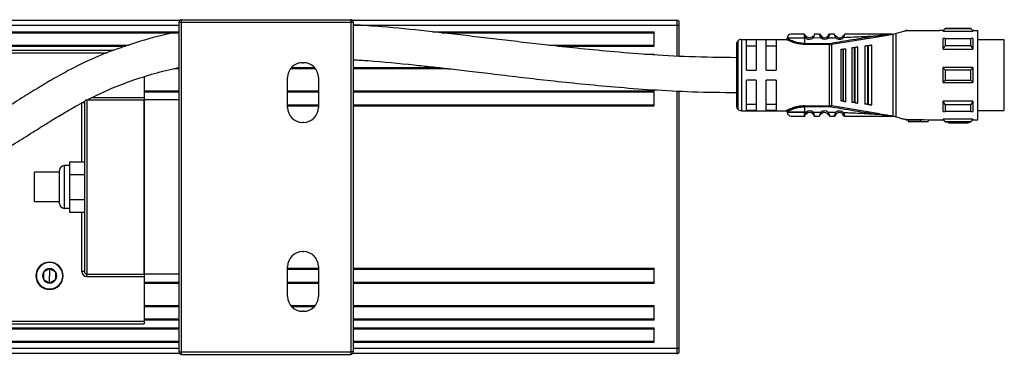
# Model space of a CAD drawing. Header units: millimetres. Extents: x -531 to 2050, y 404 to 998.
# Tile 12 of 23: x 321 to 519, y 404 to 472. Entities that reach past the tile are written whole.
import ezdxf

# ---------------------------------------------------------------- set-up
doc = ezdxf.new("R2010")
doc.units = ezdxf.units.MM

# ---------------------------------------------------------------- blocks, each defined once
blk = doc.blocks.new('Drawing View3')
at = {"color": 7, "linetype": 'Continuous', "lineweight": 25}
for p, q in [((69.19, 37), (-231.29, 37)), ((69.05, 36), (-231.15, 36)), ((69.05, -29.65), (69.05, 36.65)), ((69.05, 36.65), (69.55, 36.65)), ((69.55, 36.65), (69.55, 37.15)), ((69.55, 37.15), (103.55, 37.15)), ((69.55, -29.65), (69.55, 36.65)), ((69.55, 36.65), (103.55, 36.65)), ((103.55, 37.15), (103.55, 36.65)), ((103.55, 36.65), (103.55, -29.65)), ((104.05, 36.65), (103.55, 36.65)), ((169.1, 37), (103.91, 37)), ((104.05, 36.65), (104.05, -29.65)), ((169.1, 36), (104.05, 36)), ((169.1, 36), (169.1, 37)), ((169.5, 36), (169.1, 36)), ((169.1, 29.83), (169.1, 36)), ((169.5, 36), (169.5, 36.6)), ((169.5, 29.81), (169.5, 36)), ((-231.15, 34.7), (69.05, 34.7)), ((-231.15, 34.5), (69.05, 34.5)), ((119.98, 34.7), (164.5, 34.7)), ((121.79, 34.5), (164.5, 34.5)), ((164.5, 31.8), (164.5, 34.7)), ((194.7, 34.23), (194.69, 34.25)), ((194.7, 34.22), (194.7, 34.23)), ((195.02, 33.45), (195.21, 33.68)), ((197.69, 34.25), (196.71, 34.25)), ((197.99, 33.47), (198.19, 33.7)), ((199.24, 33.7), (199.22, 33.71)), ((199.42, 34.04), (199.41, 34)), ((200.1, 32.21), (209.76, 33.77)), ((201.13, 33.72), (201.15, 33.74)), ((202.3, 33.76), (202.28, 33.78)), ((209.76, 33.77), (211.36, 34.05)), ((212.22, 34.25), (212.43, 34.25)), ((212.45, 17.75), (212.45, 34.25)), ((212.5, 34.26), (213.02, 34.4)), ((213.02, 34.4), (213.02, 17.6)), ((215.27, 35), (215, 35)), ((215, 35), (215, 34.93)), ((215.27, 35), (221.79, 35)), ((222.5, 35), (221.79, 35)), ((222.9, 35.4), (222.5, 35)), ((222.5, 34.87), (222.5, 35)), ((222.5, 34.87), (228.5, 34.87)), ((228.1, 35.4), (222.9, 35.4)), ((228.1, 35.34), (222.9, 35.34)), ((228.5, 35), (228.1, 35.4)), ((228.1, 35.34), (228.1, 35.4)), ((228.7, 35), (228.5, 35)), ((228.5, 35), (228.5, 34.87)), ((228.7, 35), (229.5, 35)), ((229.5, 17), (229.5, 35)), ((-231.15, 32), (58.94, 32)), ((-231.15, 31.8), (58.35, 31.8)), ((143.35, 32), (164.5, 32)), ((145.2, 31.8), (164.5, 31.8)), ((181, 32.15), (181, 19.85)), ((181.29, 32.86), (181.29, 19.14)), ((182, 33.15), (182, 18.85)), ((182, 33.15), (191, 33.15)), ((185, 33.08), (183, 33.08)), ((183, 27), (183, 33.08)), ((183, 31.92), (185, 31.92)), ((185, 33.08), (185, 27)), ((187, 27), (187, 33.08)), ((189, 33.08), (187, 33.08)), ((187, 31.92), (189, 31.92)), ((189, 33.08), (189, 27)), ((194.7, 33.45), (194.7, 32.35)), ((195.02, 33.45), (194.7, 33.45)), ((194.7, 32.35), (199.67, 32.35)), ((199.67, 32.18), (194.7, 32.18)), ((197.99, 33.47), (196.39, 33.46)), ((199.67, 32.35), (199.67, 32.18)), ((199.67, 19.82), (199.67, 32.18)), ((200.07, 32.38), (200.1, 32.21)), ((200.1, 32.21), (200.1, 19.79)), ((206.8, 31.81), (206.8, 20.18)), ((207.31, 31.88), (207.31, 20.12)), ((207.6, 31.92), (207.51, 31.91)), ((207.51, 20.09), (207.51, 31.91)), ((208.2, 20), (208.2, 32)), ((222.9, 33.35), (228.1, 33.35)), ((228.1, 31.88), (222.9, 31.88)), ((228.5, 33.34), (228.5, 31.21)), ((234.8, 33.12), (229.5, 33.12)), ((234.8, 30.19), (234.8, 33.12)), ((34.05, 31), (55.99, 31)), ((34.05, 30.5), (54.62, 30.5)), ((162.53, 30.2), (164.5, 30.2)), ((202, 31.18), (202, 20.82)), ((202.34, 31.23), (202.54, 31.25)), ((202.34, 31.23), (202.34, 20.77)), ((203, 20.69), (203, 31.31)), ((204.2, 31.47), (204.2, 20.53)), ((204.63, 31.53), (204.83, 31.55)), ((204.63, 31.53), (204.63, 20.47)), ((205.4, 20.37), (205.4, 31.63)), ((222.5, 31.21), (228.5, 31.21)), ((234.8, 18.88), (234.8, 30.19)), ((93.85, 28.5), (94.05, 28.5)), ((68.01, 27.3), (69.05, 27.3)), ((69.01, 27.5), (69.05, 27.5)), ((91.45, 27.3), (96.45, 27.3)), ((91.61, 27.5), (96.29, 27.5)), ((104.05, 27.5), (121.37, 27.5)), ((104.05, 27.3), (123.14, 27.3)), ((183, 27), (185, 27)), ((187, 27), (189, 27)), ((228.5, 27.5), (222.5, 27.5)), ((222.9, 27.06), (228.1, 27.06)), ((228.5, 27.5), (228.5, 24.5)), ((62.05, 25.69), (62.05, 21.5)), ((90.85, 19.5), (90.85, 25.5)), ((97.05, 25.5), (97.05, 19.5)), ((185, 25), (183, 25)), ((183, 18.92), (183, 25)), ((185, 25), (185, 18.92)), ((189, 25), (187, 25)), ((187, 18.92), (187, 25)), ((189, 25), (189, 18.92)), ((222.5, 24.5), (228.5, 24.5)), ((228.1, 24.94), (222.9, 24.94)), ((62.05, 22.85), (69.05, 22.85)), ((69.05, 22.65), (62.05, 22.65)), ((62.05, 22.65), (69.05, 22.65)), ((90.85, 22.85), (97.05, 22.85)), ((97.05, 22.65), (90.85, 22.65)), ((90.85, 22.65), (97.05, 22.65)), ((104.05, 22.85), (164.5, 22.85)), ((164.5, 22.65), (104.05, 22.65)), ((104.05, 22.65), (164.5, 22.65)), ((164.5, 19.85), (164.5, 22.85)), ((169.1, -29), (169.1, 22.82)), ((169.5, 19.5), (169.5, 22.8)), ((49.55, 20.5), (50.05, 20.5)), ((49.55, 8.58), (49.55, 20.5)), ((50.05, 20.5), (50.05, -13.5)), ((50.55, 21), (50.55, -14)), ((50.55, 21), (62.05, 21)), ((51.64, 21.5), (62.05, 21.5)), ((62.05, 21.5), (62.05, 21)), ((62.05, 21), (62.05, -14)), ((62.05, -14), (62.05, 21)), ((69.05, 21), (62.05, 21)), ((90.85, 20.05), (97.05, 20.05)), ((90.85, 20.05), (97.05, 20.05)), ((90.85, 19.85), (97.05, 19.85)), ((104.05, 20.05), (164.5, 20.05)), ((104.05, 20.05), (164.5, 20.05)), ((104.05, 19.85), (164.5, 19.85)), ((185, 20.08), (183, 20.08)), ((189, 20.08), (187, 20.08)), ((194.7, 19.82), (199.67, 19.82)), ((199.67, 19.65), (199.67, 19.82)), ((200.07, 19.62), (200.1, 19.79)), ((209.76, 18.23), (200.1, 19.79)), ((202.54, 20.75), (202.34, 20.77)), ((204.83, 20.45), (204.63, 20.47)), ((207.51, 20.09), (207.31, 20.12)), ((207.51, 20.09), (207.6, 20.08)), ((222.5, 18.66), (222.5, 20.79)), ((228.5, 20.79), (222.5, 20.79)), ((222.9, 20.12), (228.1, 20.12)), ((169.5, -12.5), (169.5, 19.5)), ((182, 18.85), (191, 18.85)), ((183, 18.92), (185, 18.92)), ((187, 18.92), (189, 18.92)), ((199.67, 19.65), (194.7, 19.65)), ((194.7, 18.55), (195.02, 18.55)), ((196.39, 18.54), (196.19, 18.32)), ((196.39, 18.54), (197.99, 18.53)), ((198.18, 18.32), (198.19, 18.3)), ((199.43, 18.5), (199.22, 18.29)), ((201.13, 18.28), (201.15, 18.26)), ((202.28, 18.22), (202.51, 18.42)), ((228.1, 18.65), (222.9, 18.65)), ((229.5, 18.88), (234.8, 18.88)), ((94.05, 16.5), (93.85, 16.5)), ((194.69, 17.75), (194.7, 17.78)), ((196.71, 17.75), (197.69, 17.75)), ((212.22, 17.75), (211.99, 17.75)), ((212.22, 17.75), (212.45, 17.75)), ((215, 17.07), (215, 17)), ((215, 17), (215.27, 17)), ((215.5, 17), (215.27, 17)), ((218, 17.03), (215.5, 17.03)), ((215.5, 17.03), (215.5, 16.73)), ((215.5, 16.73), (215.5, 16.7)), ((215.5, 16.73), (218, 16.73)), ((215.5, 16.7), (219.5, 16.7)), ((218, 17.12), (219.5, 17)), ((218, 17.12), (218, 16.81)), ((218, 16.81), (219.5, 16.7)), ((218, 16.81), (218, 16.73)), ((219.5, 17), (221.79, 17)), ((219.5, 17), (219.5, 16.7)), ((221.8, 17), (222.5, 17)), ((228.5, 17.13), (222.5, 17.13)), ((222.5, 17), (222.9, 16.6)), ((222.9, 16.66), (228.1, 16.66)), ((222.9, 16.66), (222.9, 16.6)), ((222.9, 16.6), (223.6, 16.6)), ((226, 16.61), (223.6, 16.61)), ((223.6, 16.61), (223.6, 16.41)), ((223.6, 16.41), (223.6, 16.4)), ((223.6, 16.41), (226, 16.41)), ((223.6, 16.4), (227.6, 16.4)), ((226, 16.65), (226, 16.45)), ((226, 16.45), (226, 16.41)), ((227.6, 16.6), (228.1, 16.6)), ((227.6, 16.6), (227.6, 16.4)), ((228.1, 16.6), (228.5, 17)), ((228.5, 17.13), (228.5, 17)), ((228.5, 17), (228.7, 17)), ((228.7, 17), (229.5, 17)), ((47.05, 8.58), (50.05, 8.58)), ((47.05, 8.58), (47.05, 6.04)), ((40.05, 0.5), (40.05, 6.5)), ((45.05, 6.5), (40.05, 6.5)), ((45.05, 0.2), (45.05, 6.8)), ((46.05, -0.8), (46.05, 7.8)), ((47.05, 7.8), (46.05, 7.8)), ((47.05, 6.04), (50.05, 6.04)), ((47.05, 6.04), (47.05, 0.96)), ((45.05, 0.5), (40.05, 0.5)), ((47.05, 0.96), (47.05, -1.58)), ((47.05, 0.96), (50.05, 0.96)), ((47.05, -0.8), (46.05, -0.8)), ((47.05, -1.58), (50.05, -1.58)), ((49.55, -13.5), (49.55, -1.58)), ((93.85, -9.5), (94.05, -9.5)), ((43.05, -11.6), (43.05, -11.7)), ((43.05, -12.92), (43.05, -14.35)), ((50.05, -13.5), (49.55, -13.5)), ((90.85, -18.5), (90.85, -12.5)), ((90.85, -12.85), (97.05, -12.85)), ((97.05, -13.05), (90.85, -13.05)), ((90.85, -13.05), (97.05, -13.05)), ((97.05, -12.5), (97.05, -18.5)), ((104.05, -12.85), (164.5, -12.85)), ((164.5, -13.05), (104.05, -13.05)), ((104.05, -13.05), (164.5, -13.05)), ((164.5, -15.85), (164.5, -12.85)), ((169.5, -29), (169.5, -12.5)), ((43.05, -15.79), (43.05, -14.35)), ((50.55, -14), (62.05, -14)), ((50.55, -14.5), (50.55, -14)), ((50.55, -14.5), (62.05, -14.5)), ((62.05, -14), (62.05, -14.5)), ((69.05, -14), (62.05, -14)), ((62.05, -14.5), (62.05, -23.5)), ((62.05, -15.65), (69.05, -15.65)), ((62.05, -15.65), (69.05, -15.65)), ((90.85, -15.65), (97.05, -15.65)), ((90.85, -15.65), (97.05, -15.65)), ((104.05, -15.65), (164.5, -15.65)), ((104.05, -15.65), (164.5, -15.65)), ((43.05, -17.1), (43.05, -17)), ((62.05, -15.85), (69.05, -15.85)), ((90.85, -15.85), (97.05, -15.85)), ((104.05, -15.85), (164.5, -15.85)), ((62.05, -20.3), (69.05, -20.3)), ((62.05, -20.5), (69.05, -20.5)), ((91.45, -20.3), (96.45, -20.3)), ((91.61, -20.5), (96.29, -20.5)), ((94.05, -21.5), (93.85, -21.5)), ((104.05, -20.3), (164.5, -20.3)), ((104.05, -20.5), (164.5, -20.5)), ((164.5, -23.2), (164.5, -20.3)), ((34.05, -23.5), (62.05, -23.5)), ((62.05, -23), (69.05, -23)), ((62.05, -23.2), (69.05, -23.2)), ((62.05, -23.5), (62.05, -24)), ((104.05, -23), (164.5, -23)), ((104.05, -23.2), (164.5, -23.2)), ((-231.15, -24.8), (69.05, -24.8)), ((-231.15, -25), (69.05, -25)), ((34.05, -24), (62.05, -24)), ((104.05, -24.8), (164.5, -24.8)), ((104.05, -25), (164.5, -25)), ((164.5, -27.7), (164.5, -24.8)), ((-231.15, -27.5), (69.05, -27.5)), ((104.05, -27.5), (164.5, -27.5)), ((-231.15, -27.7), (69.05, -27.7)), ((69.05, -29), (-231.15, -29)), ((69.05, -29.65), (69.55, -29.65)), ((69.55, -29.65), (103.55, -29.65)), ((69.55, -30.15), (69.55, -29.65)), ((103.55, -29.65), (103.55, -30.15)), ((104.05, -29.65), (103.55, -29.65)), ((104.05, -27.7), (164.5, -27.7)), ((169.1, -29), (104.05, -29)), ((169.1, -30), (169.1, -29)), ((169.5, -29), (169.1, -29)), ((169.5, -29.6), (169.5, -29)), ((69.19, -30), (-231.29, -30)), ((69.55, -30.15), (103.55, -30.15)), ((169.1, -30), (103.91, -30))]:
    blk.add_line(p, q, dxfattribs=at)
at = {"color": 7, "linetype": 'Continuous', "lineweight": 25, "flags": 128}
for points in [[(194.7, 33.45), (193.62, 33.45), (192.64, 33.45), (191.87, 33.45), (191.37, 33.45), (191.2, 33.45)], [(207.31, 31.88), (207.43, 31.9), (207.51, 31.91)], [(222.5, 31.21), (222.5, 31.52), (222.5, 31.81), (222.5, 32.09), (222.5, 32.36), (222.5, 32.62), (222.5, 32.87), (222.5, 33.11), (222.5, 33.34)], [(222.9, 33.35), (222.9, 33.19), (222.9, 33.02), (222.9, 32.84), (222.9, 32.66), (222.9, 32.47), (222.9, 32.28), (222.9, 32.08), (222.9, 31.88)], [(228.1, 31.88), (228.1, 32.08), (228.1, 32.28), (228.1, 32.47), (228.1, 32.66), (228.1, 32.84), (228.1, 33.02), (228.1, 33.19), (228.1, 33.35)], [(202.54, 20.75), (202.54, 21.92), (202.54, 23.21), (202.54, 24.58), (202.54, 26), (202.54, 27.42), (202.54, 28.79), (202.54, 30.08), (202.54, 31.25)], [(204.83, 20.45), (204.83, 21.68), (204.83, 23.04), (204.83, 24.5), (204.83, 26), (204.83, 27.5), (204.83, 28.96), (204.83, 30.32), (204.83, 31.55)], [(222.5, 24.5), (222.5, 24.87), (222.5, 25.25), (222.5, 25.62), (222.5, 26), (222.5, 26.38), (222.5, 26.75), (222.5, 27.13), (222.5, 27.5)], [(222.9, 27.06), (222.9, 26.79), (222.9, 26.53), (222.9, 26.26), (222.9, 26), (222.9, 25.74), (222.9, 25.47), (222.9, 25.21), (222.9, 24.94)], [(228.1, 24.94), (228.1, 25.21), (228.1, 25.47), (228.1, 25.74), (228.1, 26), (228.1, 26.26), (228.1, 26.53), (228.1, 26.79), (228.1, 27.06)], [(222.9, 20.12), (222.9, 19.92), (222.9, 19.72), (222.9, 19.53), (222.9, 19.34), (222.9, 19.16), (222.9, 18.98), (222.9, 18.81), (222.9, 18.65)], [(228.1, 18.65), (228.1, 18.81), (228.1, 18.98), (228.1, 19.16), (228.1, 19.34), (228.1, 19.53), (228.1, 19.72), (228.1, 19.92), (228.1, 20.12)], [(228.5, 20.79), (228.5, 20.48), (228.5, 20.19), (228.5, 19.91), (228.5, 19.64), (228.5, 19.38), (228.5, 19.13), (228.5, 18.89), (228.5, 18.66)], [(194.7, 18.55), (193.62, 18.55), (192.64, 18.55), (191.87, 18.55), (191.37, 18.55), (191.2, 18.55), (191.2, 18.55)], [(191.2, 18.55), (191.37, 18.55), (191.87, 18.55), (192.64, 18.55), (193.62, 18.55), (194.7, 18.55)], [(194.7, 19.65), (194.7, 19.03), (194.7, 18.55)], [(222.5, 17), (222.5, 17.01), (222.5, 17.03), (222.5, 17.07), (222.5, 17.13)], [(228.1, 16.6), (228.1, 16.6), (228.1, 16.61), (228.1, 16.63), (228.1, 16.66)]]:
    blk.add_lwpolyline(points, dxfattribs=at)
at = {"color": 7, "linetype": 'Continuous', "lineweight": 25}
for centre, radius, start, end in [((69.55, 36.65), 0.5, 90, 180), ((103.55, 36.65), 0.5, 0, 90), ((169.1, 36.6), 0.4, 0, 90), ((192, 33.45), 0.8, 89.9996, 179.9996), ((195.7, 34.25), 0.75, 229.5945, 310.9271), ((197.69, 33.95), 0.3, 16.6017, 90.0042), ((198.7, 34.25), 0.75, 227.6553, 314.363), ((201.7, 34.25), 0.75, 222.867, 320.7053), ((366, 35.39), 143.1, 179.9966, 180.0205), ((182, 32.15), 1, 135, 180), ((182, 32.15), 1, 90, 135), ((195.7, 34.25), 1.05, 229.5999, 310.9287), ((198.7, 34.25), 1.05, 227.6552, 314.3629), ((199.67, 34.78), 2.43, 270.0027, 279.4582), ((201.7, 34.25), 1.05, 222.867, 320.7053), ((93.85, 25.5), 3, 90, 180), ((94.05, 25.5), 3, 0, 90), ((50.55, 20.5), 0.5, 90, 180), ((182, 19.85), 1, 180, 225), ((93.85, 19.5), 3, 180, 270), ((94.05, 19.5), 3, 270, 0), ((182, 19.85), 1, 225, 270), ((192, 18.55), 0.8, 180.0004, 270.0004), ((195.7, 17.75), 1.05, 49.0731, 130.3811), ((195.7, 17.75), 0.75, 49.0731, 130.4057), ((198.7, 17.75), 1.05, 45.6392, 132.3453), ((198.7, 17.75), 0.75, 45.6374, 132.3465), ((199.67, 17.22), 2.43, 80.5416, 89.9931), ((201.7, 17.75), 1.05, 39.3083, 137.1337), ((201.7, 17.75), 0.75, 39.2948, 137.1337), ((46.05, 6.8), 1, 90, 180), ((46.05, 0.2), 1, 180, 270), ((93.85, -12.5), 3, 90, 180), ((94.05, -12.5), 3, 0, 90), ((43.05, -14.35), 2.75, 90, 270), ((43.05, -14.35), 2.65, 90, 270), ((43.05, -14.35), 2.75, 270, 90), ((43.05, -14.35), 2.65, 270, 90), ((43.05, -14.35), 1.43, 150, 210), ((43.05, -14.35), 1.44, 90, 150), ((43.05, -14.35), 1.44, 30, 90), ((43.05, -14.35), 1.43, 330, 30), ((50.55, -13.5), 1, 180, 270), ((50.55, -13.5), 0.5, 180, 270), ((43.05, -14.35), 1.44, 210, 270), ((43.05, -14.35), 1.44, 270, 330), ((93.85, -18.5), 3, 180, 270), ((94.05, -18.5), 3, 270, 0), ((69.55, -29.65), 0.5, 180, 270), ((103.55, -29.65), 0.5, 270, 0), ((169.1, -29.6), 0.4, 270, 0)]:
    blk.add_arc(centre, radius, start, end, dxfattribs=at)
for points, knots in [([(181, 29.5), (177.86, 29.54), (171.9, 29.61), (163.42, 30.1), (155.87, 30.71), (149.21, 31.36), (143.42, 31.99), (138.22, 32.58), (133.35, 33.16), (128.51, 33.73), (123.66, 34.3), (117.43, 34.99), (110.89, 35.67), (105.98, 35.99), (104.05, 36.11)], [0, 0, 0, 0, 0.121763, 0.231434, 0.329379, 0.415879, 0.491171, 0.555477, 0.619134, 0.681469, 0.744698, 0.808758, 0.924987, 1, 1, 1, 1]), ([(69.05, 34.65), (68.76, 34.6), (66.13, 34.18), (61.42, 32.9), (55.11, 30.81), (49.44, 28.33), (44.9, 25.9), (41.13, 23.67), (37.81, 21.61), (34.16, 19.31), (30.13, 16.81), (26.44, 14.66), (23.34, 13.03), (21.09, 11.94), (19.15, 11.08), (17.48, 10.4), (15.8, 9.77), (13.84, 9.11), (11.31, 8.38), (8.17, 7.69), (4.34, 7.12), (1.53, 7.04), (0, 7)], [0, 0, 0, 0, 0.011729, 0.106077, 0.194396, 0.276751, 0.352372, 0.399811, 0.45105, 0.508284, 0.571836, 0.640149, 0.678408, 0.711524, 0.739551, 0.763085, 0.783465, 0.810931, 0.845675, 0.88812, 0.93908, 1, 1, 1, 1]), ([(194.69, 34.25), (194.34, 34.25), (193.63, 34.25), (192.74, 34.25), (192.12, 34.25), (192.04, 34.25), (192, 34.25)], [0, 0, 0, 0, 0.25, 0.499999, 0.75, 1, 1, 1, 1]), ([(194.7, 33.45), (194.7, 33.54), (194.7, 33.71), (194.7, 33.94), (194.7, 34.13), (194.7, 34.19), (194.7, 34.22)], [0, 0, 0, 0, 0.25, 0.5, 0.75, 1, 1, 1, 1]), ([(194.7, 34.22), (194.7, 34.19), (194.71, 34.15), (194.74, 34.05), (194.75, 34.02)], [0, 0, 0, 0, 0.662001, 1, 1, 1, 1]), ([(195.2, 33.66), (195.15, 33.69), (195.07, 33.73), (194.96, 33.82), (194.88, 33.89), (194.81, 33.96), (194.77, 34.01), (194.75, 34.02)], [0, 0, 0, 0, 0.304592, 0.475762, 0.660934, 0.858724, 1, 1, 1, 1]), ([(195.2, 33.66), (195.15, 33.69), (195.07, 33.73), (194.96, 33.82), (194.88, 33.89), (194.81, 33.96), (194.77, 34.01), (194.75, 34.02)], [0, 0, 0, 0, 0.305354, 0.476954, 0.662588, 0.860872, 1, 1, 1, 1]), ([(194.75, 34.02), (194.76, 33.99), (194.78, 33.9), (194.86, 33.69), (194.97, 33.53), (195.02, 33.45)], [0, 0, 0, 0, 0.189153, 0.574673, 1, 1, 1, 1]), ([(196.37, 33.91), (196.37, 33.91), (196.36, 33.89), (196.33, 33.85), (196.3, 33.79), (196.25, 33.74), (196.21, 33.7), (196.19, 33.68)], [0, 0, 0, 0, 0.05277, 0.298048, 0.531365, 0.762116, 1, 1, 1, 1]), ([(196.71, 34.25), (196.71, 34.24), (196.7, 34.24), (196.69, 34.17), (196.66, 34.08), (196.61, 33.93), (196.54, 33.71), (196.44, 33.54), (196.39, 33.46)], [0, 0, 0, 0, 0.144729, 0.283823, 0.416344, 0.542823, 0.779088, 1, 1, 1, 1]), ([(196.71, 34.25), (196.67, 34.25), (196.62, 34.24), (196.58, 34.22), (196.56, 34.21)], [0, 0, 0, 0, 0.608644, 1, 1, 1, 1]), ([(197.99, 33.47), (197.94, 33.57), (197.85, 33.71), (197.79, 33.9), (197.75, 34.02), (197.72, 34.12), (197.7, 34.19), (197.69, 34.24), (197.69, 34.25), (197.69, 34.25)], [0, 0, 0, 0, 0.260575, 0.380139, 0.506889, 0.633746, 0.751654, 0.873628, 1, 1, 1, 1]), ([(197.85, 34.16), (197.83, 34.17), (197.79, 34.18), (197.74, 34.19), (197.71, 34.19), (197.7, 34.18)], [0, 0, 0, 0, 0.424524, 0.840171, 1, 1, 1, 1]), ([(197.93, 34.13), (197.92, 34.15), (197.89, 34.17), (197.85, 34.17), (197.8, 34.12), (197.78, 34.05), (197.77, 34.01)], [0, 0, 0, 0, 0.224534, 0.468361, 0.728158, 1, 1, 1, 1]), ([(197.98, 33.82), (197.98, 33.85), (197.97, 33.92), (197.97, 33.99), (197.98, 34.01), (197.98, 34.01), (197.98, 34.01)], [0, 0, 0, 0, 0.341782, 0.667757, 0.972953, 1, 1, 1, 1]), ([(198.18, 33.68), (198.16, 33.7), (198.11, 33.75), (198.05, 33.83), (198, 33.91), (197.98, 33.96), (197.97, 33.98)], [0, 0, 0, 0, 0.237806, 0.481918, 0.735525, 1, 1, 1, 1]), ([(198.19, 33.7), (198.17, 33.72), (198.13, 33.76), (198.08, 33.82), (198.05, 33.88), (198.01, 33.94), (197.98, 34.02), (197.98, 34.03), (197.98, 34.04)], [0, 0, 0, 0, 0.128473, 0.244247, 0.350551, 0.471184, 0.69326, 1, 1, 1, 1]), ([(199.43, 33.99), (199.42, 33.97), (199.4, 33.92), (199.36, 33.84), (199.3, 33.76), (199.26, 33.72), (199.24, 33.7)], [0, 0, 0, 0, 0.264832, 0.518399, 0.762522, 1, 1, 1, 1]), ([(199.43, 33.5), (199.41, 33.53), (199.35, 33.58), (199.28, 33.65), (199.24, 33.69), (199.24, 33.7), (199.24, 33.7)], [0, 0, 0, 0, 0.325293, 0.650586, 0.975879, 1, 1, 1, 1]), ([(199.47, 34.13), (199.47, 34.13), (199.44, 34.1), (199.43, 34.07), (199.42, 34.04)], [0, 0, 0, 0, 0.1013506, 1, 1, 1, 1]), ([(199.42, 34.01), (199.42, 34.01), (199.43, 34), (199.43, 33.93), (199.43, 33.87), (199.43, 33.83)], [0, 0, 0, 0, 0.302275, 0.642106, 1, 1, 1, 1]), ([(199.71, 34.25), (199.7, 34.25), (199.7, 34.24), (199.69, 34.19), (199.67, 34.12), (199.65, 34.03), (199.61, 33.91), (199.55, 33.73), (199.48, 33.59), (199.43, 33.5)], [0, 0, 0, 0, 0.130596, 0.243598, 0.365223, 0.490036, 0.623138, 0.753138, 1, 1, 1, 1]), ([(199.63, 34.02), (199.62, 34.05), (199.6, 34.12), (199.55, 34.17), (199.51, 34.17), (199.48, 34.14), (199.47, 34.13)], [0, 0, 0, 0, 0.272663, 0.533197, 0.776768, 1, 1, 1, 1]), ([(199.69, 34.19), (199.68, 34.19), (199.66, 34.19), (199.61, 34.18), (199.57, 34.17), (199.55, 34.16)], [0, 0, 0, 0, 0.138915, 0.565007, 1, 1, 1, 1]), ([(199.65, 34.04), (199.67, 34.09), (199.69, 34.18), (199.7, 34.24), (199.7, 34.25), (199.71, 34.25)], [0, 0, 0, 0, 0.461752, 0.729508, 1, 1, 1, 1]), ([(200.69, 34.25), (200.51, 34.25), (200.18, 34.25), (199.85, 34.25), (199.71, 34.25)], [0, 0, 0, 0, 0.559996, 1, 1, 1, 1]), ([(209.73, 33.95), (207.93, 33.66), (204.7, 33.15), (201.48, 32.62), (200.07, 32.38)], [0, 0, 0, 0, 0.560132, 1, 1, 1, 1]), ([(200.93, 33.54), (200.89, 33.62), (200.82, 33.76), (200.77, 33.93), (200.72, 34.07), (200.7, 34.18), (200.69, 34.24), (200.69, 34.25), (200.69, 34.25)], [0, 0, 0, 0, 0.254121, 0.381809, 0.507323, 0.736087, 0.865704, 1, 1, 1, 1]), ([(201.14, 33.72), (201.12, 33.74), (201.08, 33.76), (201.01, 33.81), (200.93, 33.87), (200.86, 33.94), (200.79, 34.01), (200.75, 34.05), (200.73, 34.07)], [0, 0, 0, 0, 0.142352, 0.295226, 0.460121, 0.637791, 0.827041, 1, 1, 1, 1]), ([(200.93, 33.54), (200.96, 33.56), (201.02, 33.62), (201.09, 33.68), (201.13, 33.72), (201.13, 33.72), (201.13, 33.72)], [0, 0, 0, 0, 0.329331, 0.658662, 0.987992, 1, 1, 1, 1]), ([(202.67, 34.08), (202.65, 34.06), (202.61, 34.03), (202.55, 33.96), (202.48, 33.9), (202.41, 33.84), (202.35, 33.8), (202.31, 33.77), (202.29, 33.76)], [0, 0, 0, 0, 0.165586, 0.356662, 0.535912, 0.702186, 0.856372, 1, 1, 1, 1]), ([(202.51, 33.59), (202.48, 33.61), (202.42, 33.66), (202.35, 33.72), (202.3, 33.76), (202.3, 33.76), (202.3, 33.76)], [0, 0, 0, 0, 0.329696, 0.659392, 0.989088, 1, 1, 1, 1]), ([(202.67, 34.08), (202.67, 34.07), (202.66, 34.04), (202.64, 33.95), (202.6, 33.8), (202.55, 33.67), (202.51, 33.59)], [0, 0, 0, 0, 0.069566, 0.299348, 0.533277, 1, 1, 1, 1]), ([(202.51, 33.59), (203.86, 33.64), (206.27, 33.73), (208.67, 33.88), (209.73, 33.95)], [0, 0, 0, 0, 0.560035, 1, 1, 1, 1]), ([(202.71, 34.25), (202.7, 34.25), (202.7, 34.24), (202.69, 34.19), (202.68, 34.12), (202.67, 34.08)], [0, 0, 0, 0, 0.294039, 0.578495, 1, 1, 1, 1]), ([(211.99, 34.25), (210.26, 34.25), (207.17, 34.25), (204.07, 34.25), (202.71, 34.25)], [0, 0, 0, 0, 0.55991, 1, 1, 1, 1]), ([(211.81, 34.19), (211.57, 34.16), (210.88, 34.09), (210.19, 34.01), (209.73, 33.95)], [0, 0, 0, 0, 0.336936, 1, 1, 1, 1]), ([(209.73, 33.95), (209.73, 33.94), (209.74, 33.93), (209.74, 33.89), (209.75, 33.84), (209.76, 33.8), (209.76, 33.78), (209.76, 33.77)], [0, 0, 0, 0, 0.091603, 0.249514, 0.4999, 0.764636, 1, 1, 1, 1]), ([(211.36, 34.05), (211.54, 34.08), (211.82, 34.12), (212.12, 34.19), (212.21, 34.23), (212.22, 34.23), (212.23, 34.24), (212.22, 34.25), (212.22, 34.25), (212.22, 34.25)], [0, 0, 0, 0, 0.58312, 0.906043, 0.937577, 0.954765, 0.969696, 0.984198, 1, 1, 1, 1]), ([(211.99, 34.25), (212.05, 34.25), (212.11, 34.25), (212.18, 34.25), (212.19, 34.24), (212.2, 34.24), (212.2, 34.24), (212.2, 34.24), (212.2, 34.24), (212.2, 34.24), (212.2, 34.24), (212.18, 34.23), (212.04, 34.21), (211.91, 34.2), (211.81, 34.19)], [0, 0, 0, 0, 0.265411, 0.325307, 0.338215, 0.348853, 0.353315, 0.357365, 0.359355, 0.361401, 0.36591, 0.37717, 0.482443, 1, 1, 1, 1]), ([(212.45, 34.25), (212.45, 34.25), (212.44, 34.25), (212.43, 34.25), (212.43, 34.25)], [0, 0, 0, 0, 0.552396, 1, 1, 1, 1]), ([(212.45, 34.25), (212.46, 34.25), (212.48, 34.25), (212.49, 34.26), (212.5, 34.26)], [0, 0, 0, 0, 0.500614, 1, 1, 1, 1]), ([(213.02, 34.4), (213.42, 34.51), (214.22, 34.72), (214.74, 34.86), (215, 34.93)], [0, 0, 0, 0, 0.5035589, 1, 1, 1, 1]), ([(215, 34.93), (215.09, 34.95), (215.24, 34.99), (215.26, 35), (215.27, 35)], [0, 0, 0, 0, 0.5979481, 1, 1, 1, 1]), ([(222.5, 34.87), (222.57, 34.96), (222.7, 35.12), (222.84, 35.27), (222.9, 35.34)], [0, 0, 0, 0, 0.553792, 1, 1, 1, 1]), ([(228.1, 35.34), (228.18, 35.25), (228.31, 35.1), (228.44, 34.94), (228.5, 34.87)], [0, 0, 0, 0, 0.566189, 1, 1, 1, 1]), ([(191.2, 33.35), (191.2, 33.33), (191.19, 33.29), (191.17, 33.24), (191.14, 33.21), (191.11, 33.18), (191.06, 33.15), (191.02, 33.15), (190.99, 33.15)], [0, 0, 0, 0, 0.239931, 0.369377, 0.501524, 0.633446, 0.762247, 1, 1, 1, 1]), ([(193.71, 32.26), (193.62, 32.27), (193.28, 32.32), (192.73, 32.46), (192.11, 32.66), (191.61, 32.87), (191.26, 33.03), (191.03, 33.13), (191.01, 33.14), (191, 33.15)], [0, 0, 0, 0, 0.0580046, 0.2213829, 0.3879962, 0.55011, 0.7130068, 0.8648686, 1, 1, 1, 1]), ([(194.7, 32.35), (194.48, 32.36), (194.01, 32.38), (193.27, 32.51), (192.67, 32.7), (192, 32.95), (191.51, 33.19), (191.26, 33.32), (191.18, 33.36), (191.2, 33.35), (191.2, 33.35)], [0, 0, 0, 0, 0.119643, 0.249053, 0.420317, 0.499119, 0.748929, 0.878027, 0.999989, 1, 1, 1, 1]), ([(194.7, 32.18), (194.5, 32.18), (194.16, 32.18), (193.84, 32.24), (193.71, 32.26)], [0, 0, 0, 0, 0.575662, 1, 1, 1, 1]), ([(199.43, 33.5), (199.71, 33.51), (200.21, 33.52), (200.71, 33.53), (200.93, 33.54)], [0, 0, 0, 0, 0.560003, 1, 1, 1, 1]), ([(199.67, 32.18), (199.71, 32.18), (199.78, 32.18), (199.85, 32.18), (199.88, 32.19)], [0, 0, 0, 0, 0.559726, 1, 1, 1, 1]), ([(200.1, 32.21), (200.06, 32.21), (199.99, 32.2), (199.91, 32.19), (199.88, 32.19)], [0, 0, 0, 0, 0.559933, 1, 1, 1, 1]), ([(207.31, 31.88), (207.28, 31.88), (207.22, 31.87), (207.1, 31.85), (206.95, 31.84), (206.82, 31.82), (206.81, 31.82), (206.8, 31.81)], [0, 0, 0, 0, 0.095969, 0.193666, 0.400239, 0.664134, 1, 1, 1, 1]), ([(208.2, 32), (208.19, 32), (208.17, 32), (208.02, 31.98), (207.85, 31.95), (207.71, 31.93), (207.63, 31.93), (207.6, 31.92)], [0, 0, 0, 0, 0.325938, 0.603471, 0.815327, 0.910521, 1, 1, 1, 1]), ([(222.9, 33.35), (222.82, 33.35), (222.69, 33.34), (222.56, 33.34), (222.5, 33.34)], [0, 0, 0, 0, 0.566189, 1, 1, 1, 1]), ([(222.5, 31.21), (222.57, 31.34), (222.7, 31.56), (222.84, 31.78), (222.9, 31.88)], [0, 0, 0, 0, 0.553742, 1, 1, 1, 1]), ([(228.5, 33.34), (228.43, 33.34), (228.3, 33.34), (228.16, 33.35), (228.1, 33.35)], [0, 0, 0, 0, 0.553792, 1, 1, 1, 1]), ([(228.1, 31.88), (228.18, 31.75), (228.31, 31.53), (228.44, 31.31), (228.5, 31.21)], [0, 0, 0, 0, 0.566235, 1, 1, 1, 1]), ([(202, 31.18), (202.01, 31.18), (202.02, 31.18), (202.1, 31.19), (202.2, 31.21), (202.28, 31.22), (202.32, 31.22), (202.34, 31.23)], [0, 0, 0, 0, 0.323921, 0.5874, 0.803788, 0.901229, 1, 1, 1, 1]), ([(202.6, 31.26), (202.59, 31.26), (202.57, 31.26), (202.55, 31.25), (202.54, 31.25)], [0, 0, 0, 0, 0.559946, 1, 1, 1, 1]), ([(202.6, 31.26), (202.65, 31.27), (202.75, 31.28), (202.88, 31.3), (202.98, 31.31), (202.99, 31.31), (203, 31.31)], [0, 0, 0, 0, 0.1849, 0.408712, 0.685985, 1, 1, 1, 1]), ([(204.63, 31.53), (204.6, 31.52), (204.55, 31.52), (204.45, 31.5), (204.33, 31.49), (204.22, 31.47), (204.21, 31.47), (204.2, 31.47)], [0, 0, 0, 0, 0.097342, 0.196469, 0.405839, 0.669699, 1, 1, 1, 1]), ([(204.9, 31.56), (204.89, 31.56), (204.86, 31.56), (204.84, 31.56), (204.83, 31.55)], [0, 0, 0, 0, 0.559949, 1, 1, 1, 1]), ([(205.4, 31.63), (205.39, 31.63), (205.38, 31.63), (205.26, 31.61), (205.12, 31.59), (204.99, 31.58), (204.93, 31.57), (204.9, 31.56)], [0, 0, 0, 0, 0.30579, 0.570569, 0.801387, 0.904132, 1, 1, 1, 1]), ([(104.05, 29.09), (105.05, 29.03), (109.13, 28.81), (114.35, 28.26), (119.72, 27.69), (123.42, 27.27), (127.62, 26.78), (132.61, 26.19), (138.04, 25.54), (143.86, 24.88), (150, 24.23), (156.79, 23.59), (164.24, 23.03), (172.38, 22.6), (178.05, 22.53), (181, 22.5)], [0, 0, 0, 0, 0.039071, 0.158737, 0.203695, 0.248828, 0.303142, 0.368037, 0.443851, 0.51563, 0.595455, 0.68355, 0.78015, 0.885524, 1, 1, 1, 1]), ([(50.51, 20.94), (50.54, 20.96), (51.68, 21.58), (54.23, 22.79), (58.34, 24.51), (62.88, 26.01), (66.48, 27.01), (68.53, 27.41), (69.01, 27.5)], [0, 0, 0, 0, 0.004614, 0.19761, 0.430749, 0.682085, 0.926403, 1, 1, 1, 1]), ([(222.9, 27.06), (222.82, 27.14), (222.69, 27.29), (222.56, 27.44), (222.5, 27.5)], [0, 0, 0, 0, 0.5661891, 1, 1, 1, 1]), ([(228.5, 27.5), (228.43, 27.42), (228.3, 27.27), (228.16, 27.12), (228.1, 27.06)], [0, 0, 0, 0, 0.553792, 1, 1, 1, 1]), ([(222.5, 24.5), (222.57, 24.58), (222.7, 24.73), (222.84, 24.88), (222.9, 24.94)], [0, 0, 0, 0, 0.553792, 1, 1, 1, 1]), ([(228.1, 24.94), (228.18, 24.86), (228.31, 24.71), (228.44, 24.56), (228.5, 24.5)], [0, 0, 0, 0, 0.5661892, 1, 1, 1, 1]), ([(0, 0), (1.45, 0.03), (4.35, 0.1), (8.64, 0.65), (12.63, 1.48), (16.11, 2.47), (19.01, 3.48), (21.82, 4.6), (24.96, 6.01), (28.69, 7.91), (32.64, 10.15), (36.48, 12.5), (39.96, 14.69), (43.05, 16.63), (45.78, 18.29), (48.09, 19.64), (49.5, 20.4), (50.11, 20.73)], [0, 0, 0, 0, 0.0792155, 0.1579991, 0.2350451, 0.3010153, 0.3551588, 0.4022085, 0.4661183, 0.5428547, 0.6302746, 0.7132695, 0.7882183, 0.8542605, 0.9124345, 0.9623402, 1, 1, 1, 1]), ([(194.7, 19.82), (194.48, 19.82), (194.02, 19.8), (193.32, 19.68), (192.63, 19.51), (192.04, 19.31), (191.56, 19.11), (191.23, 18.96), (191.02, 18.87), (191.01, 18.86), (191, 18.85)], [0, 0, 0, 0, 0.111654, 0.24051, 0.376183, 0.512093, 0.644057, 0.773959, 0.895726, 1, 1, 1, 1]), ([(199.88, 19.81), (199.84, 19.82), (199.77, 19.82), (199.7, 19.82), (199.67, 19.82)], [0, 0, 0, 0, 0.5601147, 1, 1, 1, 1]), ([(199.88, 19.81), (199.92, 19.81), (199.99, 19.8), (200.06, 19.79), (200.1, 19.79)], [0, 0, 0, 0, 0.560253, 1, 1, 1, 1]), ([(202.34, 20.77), (202.32, 20.78), (202.28, 20.78), (202.2, 20.79), (202.1, 20.81), (202.02, 20.82), (202.01, 20.82), (202, 20.82)], [0, 0, 0, 0, 0.096571, 0.197429, 0.41274, 0.676188, 1, 1, 1, 1]), ([(202.54, 20.75), (202.55, 20.75), (202.57, 20.74), (202.59, 20.74), (202.6, 20.74)], [0, 0, 0, 0, 0.553505, 1, 1, 1, 1]), ([(202.6, 20.74), (202.62, 20.74), (202.67, 20.73), (202.76, 20.72), (202.88, 20.7), (202.98, 20.69), (202.99, 20.69), (203, 20.69)], [0, 0, 0, 0, 0.092113, 0.190371, 0.409273, 0.68628, 1, 1, 1, 1]), ([(204.63, 20.47), (204.6, 20.48), (204.55, 20.48), (204.45, 20.5), (204.33, 20.51), (204.22, 20.53), (204.21, 20.53), (204.2, 20.53)], [0, 0, 0, 0, 0.095358, 0.192264, 0.405805, 0.669689, 1, 1, 1, 1]), ([(204.83, 20.45), (204.84, 20.44), (204.87, 20.44), (204.89, 20.44), (204.9, 20.44)], [0, 0, 0, 0, 0.553052, 1, 1, 1, 1]), ([(204.9, 20.44), (204.93, 20.43), (204.99, 20.42), (205.11, 20.41), (205.25, 20.39), (205.37, 20.37), (205.39, 20.37), (205.4, 20.37)], [0, 0, 0, 0, 0.090894, 0.187707, 0.403221, 0.680517, 1, 1, 1, 1]), ([(207.31, 20.12), (207.28, 20.12), (207.22, 20.13), (207.1, 20.15), (206.95, 20.16), (206.82, 20.18), (206.81, 20.18), (206.8, 20.18)], [0, 0, 0, 0, 0.09377, 0.189049, 0.400199, 0.66412, 1, 1, 1, 1]), ([(207.6, 20.08), (207.63, 20.07), (207.71, 20.07), (207.85, 20.05), (208.02, 20.02), (208.17, 20), (208.19, 20), (208.2, 20)], [0, 0, 0, 0, 0.0894817, 0.1846933, 0.3966282, 0.6741653, 1, 1, 1, 1]), ([(222.9, 20.12), (222.82, 20.25), (222.69, 20.47), (222.56, 20.69), (222.5, 20.79)], [0, 0, 0, 0, 0.5662354, 1, 1, 1, 1]), ([(228.5, 20.79), (228.43, 20.66), (228.3, 20.44), (228.16, 20.22), (228.1, 20.12)], [0, 0, 0, 0, 0.553742, 1, 1, 1, 1]), ([(190.99, 18.85), (191.02, 18.85), (191.06, 18.85), (191.11, 18.82), (191.14, 18.79), (191.17, 18.76), (191.19, 18.71), (191.2, 18.67), (191.2, 18.65)], [0, 0, 0, 0, 0.2378502, 0.3666635, 0.4985772, 0.6307007, 0.7601161, 1, 1, 1, 1]), ([(191.2, 18.65), (191.2, 18.65), (191.18, 18.64), (191.26, 18.68), (191.51, 18.81), (192, 19.05), (192.5, 19.24), (192.87, 19.36), (193.35, 19.5), (194.01, 19.62), (194.48, 19.64), (194.7, 19.65)], [0, 0, 0, 0, 0.000007, 0.121941, 0.250995, 0.500733, 0.57951, 0.626115, 0.751023, 0.880401, 1, 1, 1, 1]), ([(194.7, 19.65), (194.48, 19.64), (194.01, 19.62), (193.27, 19.49), (192.67, 19.3), (192, 19.05), (191.52, 18.82), (191.24, 18.67), (191.21, 18.66), (191.2, 18.65)], [0, 0, 0, 0, 0.119652, 0.249058, 0.420348, 0.499129, 0.748943, 0.878056, 1, 1, 1, 1]), ([(194.7, 17.78), (194.7, 17.81), (194.7, 17.87), (194.7, 18.06), (194.7, 18.29), (194.7, 18.46), (194.7, 18.55)], [0, 0, 0, 0, 0.25, 0.5, 0.75, 1, 1, 1, 1]), ([(194.7, 17.78), (194.71, 17.81), (194.72, 17.88), (194.78, 18.08), (194.87, 18.31), (194.97, 18.47), (195.02, 18.55)], [0, 0, 0, 0, 0.255033, 0.493765, 0.735694, 1, 1, 1, 1]), ([(195.02, 18.55), (195.05, 18.52), (195.1, 18.46), (195.16, 18.38), (195.21, 18.33), (195.21, 18.32), (195.21, 18.32)], [0, 0, 0, 0, 0.25, 0.5, 0.75, 1, 1, 1, 1]), ([(195.21, 18.32), (195.19, 18.3), (195.15, 18.27), (195.1, 18.21), (195.06, 18.15), (195.04, 18.11), (195.03, 18.09), (195.03, 18.09)], [0, 0, 0, 0, 0.242839, 0.47865, 0.717893, 0.970599, 1, 1, 1, 1]), ([(196.19, 18.32), (196.21, 18.3), (196.24, 18.27), (196.29, 18.21), (196.33, 18.16), (196.36, 18.11), (196.37, 18.09), (196.37, 18.09)], [0, 0, 0, 0, 0.213141, 0.435836, 0.683866, 0.93411, 1, 1, 1, 1]), ([(196.39, 18.54), (196.45, 18.45), (196.53, 18.3), (196.61, 18.11), (196.66, 17.95), (196.69, 17.83), (196.7, 17.76), (196.71, 17.76), (196.71, 17.75)], [0, 0, 0, 0, 0.257236, 0.385592, 0.515018, 0.745451, 0.869592, 1, 1, 1, 1]), ([(196.71, 17.75), (196.71, 17.76), (196.7, 17.76), (196.69, 17.83), (196.66, 17.92), (196.62, 18.07), (196.54, 18.29), (196.44, 18.46), (196.39, 18.54)], [0, 0, 0, 0, 0.145861, 0.284683, 0.416939, 0.543177, 0.7791, 1, 1, 1, 1]), ([(197.69, 17.75), (197.69, 17.75), (197.69, 17.76), (197.71, 17.82), (197.73, 17.91), (197.77, 18.05), (197.85, 18.27), (197.95, 18.44), (197.99, 18.53)], [0, 0, 0, 0, 0.140832, 0.276128, 0.406355, 0.532039, 0.771082, 1, 1, 1, 1]), ([(197.75, 17.97), (197.76, 17.98), (197.8, 18.02), (197.87, 18.09), (197.95, 18.17), (198.06, 18.25), (198.14, 18.29), (198.18, 18.32)], [0, 0, 0, 0, 0.140673, 0.338288, 0.523574, 0.695046, 1, 1, 1, 1]), ([(197.99, 18.53), (198.02, 18.5), (198.07, 18.44), (198.14, 18.37), (198.17, 18.33), (198.18, 18.32), (198.18, 18.32)], [0, 0, 0, 0, 0.329544, 0.659087, 0.988631, 1, 1, 1, 1]), ([(199.22, 18.29), (199.24, 18.27), (199.28, 18.23), (199.32, 18.17), (199.36, 18.12), (199.38, 18.07), (199.4, 18.02), (199.42, 17.98), (199.42, 17.97), (199.42, 17.96)], [0, 0, 0, 0, 0.123014, 0.237615, 0.348765, 0.461883, 0.577963, 0.716125, 1, 1, 1, 1]), ([(199.24, 18.3), (199.28, 18.28), (199.35, 18.23), (199.45, 18.15), (199.53, 18.08), (199.6, 18.01), (199.64, 17.97), (199.66, 17.95)], [0, 0, 0, 0, 0.301002, 0.470144, 0.652979, 0.847956, 1, 1, 1, 1]), ([(199.24, 18.3), (199.28, 18.28), (199.35, 18.23), (199.45, 18.15), (199.53, 18.08), (199.6, 18.01), (199.64, 17.97), (199.66, 17.95)], [0, 0, 0, 0, 0.30121, 0.470472, 0.653445, 0.848578, 1, 1, 1, 1]), ([(200.93, 18.46), (200.65, 18.47), (200.15, 18.49), (199.65, 18.5), (199.43, 18.5)], [0, 0, 0, 0, 0.559997, 1, 1, 1, 1]), ([(199.43, 18.5), (199.48, 18.41), (199.56, 18.27), (199.62, 18.09), (199.66, 17.94), (199.69, 17.82), (199.7, 17.76), (199.7, 17.75), (199.71, 17.75)], [0, 0, 0, 0, 0.252032, 0.381501, 0.511969, 0.740869, 0.868568, 1, 1, 1, 1]), ([(199.71, 17.75), (199.7, 17.75), (199.7, 17.76), (199.69, 17.82), (199.67, 17.91), (199.66, 17.96)], [0, 0, 0, 0, 0.2857634, 0.5631574, 1, 1, 1, 1]), ([(200.07, 19.62), (201.87, 19.32), (205.09, 18.79), (208.31, 18.27), (209.73, 18.05)], [0, 0, 0, 0, 0.559881, 1, 1, 1, 1]), ([(200.74, 17.97), (200.74, 17.97), (200.72, 17.9), (200.71, 17.82), (200.69, 17.76), (200.69, 17.75), (200.69, 17.75)], [0, 0, 0, 0, 0.000844, 0.4845, 0.741782, 1, 1, 1, 1]), ([(200.69, 17.75), (200.69, 17.75), (200.69, 17.76), (200.7, 17.81), (200.72, 17.89), (200.73, 17.94)], [0, 0, 0, 0, 0.300875, 0.591175, 1, 1, 1, 1]), ([(200.7, 17.81), (200.71, 17.81), (200.74, 17.81), (200.79, 17.81), (200.83, 17.83), (200.84, 17.83)], [0, 0, 0, 0, 0.160881, 0.575948, 1, 1, 1, 1]), ([(200.73, 17.94), (200.73, 17.95), (200.74, 17.98), (200.77, 18.08), (200.82, 18.24), (200.89, 18.38), (200.93, 18.46)], [0, 0, 0, 0, 0.083735, 0.310847, 0.541557, 1, 1, 1, 1]), ([(200.73, 17.93), (200.75, 17.95), (200.79, 17.99), (200.86, 18.06), (200.93, 18.13), (201.01, 18.19), (201.08, 18.24), (201.12, 18.26), (201.14, 18.28)], [0, 0, 0, 0, 0.1724679, 0.3618214, 0.5395942, 0.7045864, 0.8575555, 1, 1, 1, 1]), ([(200.77, 17.96), (200.78, 17.93), (200.8, 17.87), (200.84, 17.83), (200.89, 17.82), (200.92, 17.85), (200.93, 17.87)], [0, 0, 0, 0, 0.272024, 0.532114, 0.77608, 1, 1, 1, 1]), ([(200.93, 18.46), (200.96, 18.44), (201.02, 18.38), (201.09, 18.32), (201.13, 18.28), (201.13, 18.28), (201.13, 18.28)], [0, 0, 0, 0, 0.3294437, 0.6588873, 0.988331, 1, 1, 1, 1]), ([(200.98, 17.98), (200.97, 17.99), (200.97, 17.99), (200.95, 18.05), (200.96, 18.11), (200.96, 18.14)], [0, 0, 0, 0, 0.273145, 0.627075, 1, 1, 1, 1]), ([(200.97, 18), (200.97, 18.02), (200.99, 18.06), (201.03, 18.14), (201.08, 18.21), (201.12, 18.26), (201.14, 18.28)], [0, 0, 0, 0, 0.264405, 0.518064, 0.762355, 1, 1, 1, 1]), ([(202.28, 18.22), (202.29, 18.21), (202.32, 18.18), (202.34, 18.14), (202.37, 18.09), (202.39, 18.04), (202.41, 17.98), (202.42, 17.97), (202.42, 17.96)], [0, 0, 0, 0, 0.110257, 0.218192, 0.32906, 0.447725, 0.716305, 1, 1, 1, 1]), ([(202.29, 18.24), (202.31, 18.22), (202.34, 18.18), (202.38, 18.11), (202.42, 18.04), (202.43, 18), (202.44, 17.99)], [0, 0, 0, 0, 0.237745, 0.4820036, 0.7355836, 1, 1, 1, 1]), ([(202.47, 17.87), (202.47, 17.87), (202.44, 17.9), (202.43, 17.93), (202.42, 17.96)], [0, 0, 0, 0, 0.137218, 1, 1, 1, 1]), ([(202.45, 18.11), (202.45, 18.08), (202.45, 18.03), (202.44, 17.99), (202.43, 17.98), (202.43, 17.98)], [0, 0, 0, 0, 0.415272, 0.806958, 1, 1, 1, 1]), ([(202.47, 17.87), (202.48, 17.85), (202.51, 17.82), (202.56, 17.82), (202.6, 17.86), (202.62, 17.92), (202.63, 17.95)], [0, 0, 0, 0, 0.221812, 0.465472, 0.726546, 1, 1, 1, 1]), ([(209.73, 18.05), (208.39, 18.13), (205.98, 18.28), (203.57, 18.37), (202.51, 18.42)], [0, 0, 0, 0, 0.559911, 1, 1, 1, 1]), ([(202.51, 18.42), (202.55, 18.33), (202.62, 18.16), (202.68, 17.94), (202.7, 17.82), (202.7, 17.76), (202.71, 17.75), (202.71, 17.75)], [0, 0, 0, 0, 0.262172, 0.507602, 0.72834, 0.860106, 1, 1, 1, 1]), ([(202.55, 17.83), (202.57, 17.82), (202.61, 17.81), (202.66, 17.8), (202.69, 17.8), (202.7, 17.8)], [0, 0, 0, 0, 0.418305, 0.828044, 1, 1, 1, 1]), ([(209.73, 18.05), (209.74, 18.07), (209.74, 18.11), (209.75, 18.16), (209.76, 18.2), (209.76, 18.22), (209.76, 18.23)], [0, 0, 0, 0, 0.244855, 0.499998, 0.755142, 1, 1, 1, 1]), ([(211.99, 17.75), (212.05, 17.75), (212.12, 17.75), (212.19, 17.76), (212.21, 17.77), (212.21, 17.77), (212.21, 17.77), (212.22, 17.77), (212.22, 17.77), (212.22, 17.77), (212.22, 17.77), (212.21, 17.77), (212.21, 17.77), (212.19, 17.78), (212.13, 17.78), (211.77, 17.82), (210.97, 17.9), (210.2, 17.99), (209.73, 18.05)], [0, 0, 0, 0, 0.072214, 0.081722, 0.08512, 0.087091, 0.087737, 0.087997, 0.088232, 0.08846, 0.088702, 0.089289, 0.091106, 0.093934, 0.116011, 0.155655, 0.482183, 1, 1, 1, 1]), ([(209.76, 18.23), (210.4, 18.13), (211.18, 18), (211.99, 17.84), (212.17, 17.79), (212.2, 17.77), (212.22, 17.77), (212.22, 17.76), (212.23, 17.76), (212.22, 17.75), (212.22, 17.75), (212.22, 17.75)], [0, 0, 0, 0, 0.755693, 0.934963, 0.959842, 0.977411, 0.983893, 0.989328, 0.991876, 0.994439, 1, 1, 1, 1]), ([(222.5, 18.66), (222.57, 18.66), (222.7, 18.66), (222.84, 18.65), (222.9, 18.65)], [0, 0, 0, 0, 0.553792, 1, 1, 1, 1]), ([(228.1, 18.65), (228.18, 18.65), (228.31, 18.66), (228.44, 18.66), (228.5, 18.66)], [0, 0, 0, 0, 0.566189, 1, 1, 1, 1]), ([(192, 17.75), (192.04, 17.75), (192.12, 17.75), (192.74, 17.75), (193.63, 17.75), (194.34, 17.75), (194.69, 17.75)], [0, 0, 0, 0, 0.2499995, 0.4999993, 0.7499995, 1, 1, 1, 1]), ([(194.69, 17.75), (194.73, 17.75), (194.78, 17.76), (194.83, 17.78), (194.84, 17.79)], [0, 0, 0, 0, 0.606418, 1, 1, 1, 1]), ([(196.71, 17.75), (196.67, 17.75), (196.62, 17.76), (196.57, 17.78), (196.56, 17.79)], [0, 0, 0, 0, 0.607467, 1, 1, 1, 1]), ([(199.71, 17.75), (199.89, 17.75), (200.22, 17.75), (200.55, 17.75), (200.69, 17.75)], [0, 0, 0, 0, 0.560004, 1, 1, 1, 1]), ([(202.71, 17.75), (204.44, 17.75), (207.54, 17.75), (210.63, 17.75), (211.99, 17.75)], [0, 0, 0, 0, 0.560093, 1, 1, 1, 1]), ([(212.51, 17.74), (212.5, 17.74), (212.48, 17.75), (212.46, 17.75), (212.45, 17.75)], [0, 0, 0, 0, 0.483169, 1, 1, 1, 1]), ([(213.02, 17.6), (212.93, 17.63), (212.77, 17.67), (212.59, 17.72), (212.51, 17.74)], [0, 0, 0, 0, 0.580302, 1, 1, 1, 1]), ([(213.02, 17.6), (213.42, 17.5), (214.22, 17.29), (214.74, 17.14), (215, 17.07)], [0, 0, 0, 0, 0.503572, 1, 1, 1, 1]), ([(215.27, 17), (215.26, 17), (215.23, 17.01), (215.07, 17.05), (215, 17.07)], [0, 0, 0, 0, 0.526511, 1, 1, 1, 1]), ([(222.9, 16.66), (222.82, 16.75), (222.69, 16.9), (222.56, 17.06), (222.5, 17.13)], [0, 0, 0, 0, 0.566189, 1, 1, 1, 1]), ([(227.6, 16.6), (227.3, 16.6), (226.77, 16.61), (226.23, 16.64), (226, 16.65)], [0, 0, 0, 0, 0.5599885, 1, 1, 1, 1]), ([(227.6, 16.4), (227.3, 16.4), (226.77, 16.41), (226.23, 16.44), (226, 16.45)], [0, 0, 0, 0, 0.559989, 1, 1, 1, 1]), ([(228.5, 17.13), (228.43, 17.04), (228.3, 16.88), (228.16, 16.73), (228.1, 16.66)], [0, 0, 0, 0, 0.553792, 1, 1, 1, 1]), ([(43.05, -12.92), (42.84, -13.03), (42.43, -13.27), (42.01, -13.51), (41.81, -13.63)], [0, 0, 0, 0, 0.499978, 1, 1, 1, 1]), ([(41.81, -13.63), (41.81, -13.87), (41.81, -14.35), (41.81, -14.83), (41.81, -15.07)], [0, 0, 0, 0, 0.499978, 1, 1, 1, 1]), ([(44.29, -13.63), (44.09, -13.51), (43.67, -13.27), (43.26, -13.03), (43.05, -12.92)], [0, 0, 0, 0, 0.499978, 1, 1, 1, 1]), ([(44.29, -15.07), (44.29, -14.83), (44.29, -14.35), (44.29, -13.87), (44.29, -13.63)], [0, 0, 0, 0, 0.499978, 1, 1, 1, 1]), ([(41.81, -15.07), (42.01, -15.19), (42.43, -15.43), (42.84, -15.67), (43.05, -15.79)], [0, 0, 0, 0, 0.499978, 1, 1, 1, 1]), ([(43.05, -15.79), (43.26, -15.67), (43.67, -15.43), (44.09, -15.19), (44.29, -15.07)], [0, 0, 0, 0, 0.499978, 1, 1, 1, 1])]:
    blk.add_open_spline(points, degree=3, knots=knots, dxfattribs=at)
for points in [[(196.39, 33.46), (196.36, 33.49), (196.31, 33.55), (196.25, 33.62), (196.2, 33.67), (196.19, 33.68), (196.19, 33.68)], [(194.7, 32.35), (194.7, 32.33), (194.7, 32.3), (194.7, 32.25), (194.7, 32.21), (194.7, 32.19), (194.7, 32.18)], [(194.7, 19.82), (194.7, 19.81), (194.7, 19.79), (194.7, 19.75), (194.7, 19.7), (194.7, 19.67), (194.7, 19.65)]]:
    blk.add_open_spline(points, degree=3, dxfattribs=at)

msp = doc.modelspace()

# ---------------------------------------------------------------- block references
at = {"color": 7, "linetype": 'Continuous', "lineweight": 25}
msp.add_blockref('Drawing View3', (284.17, 434.43), dxfattribs=at)

doc.saveas('drawing.dxf')
